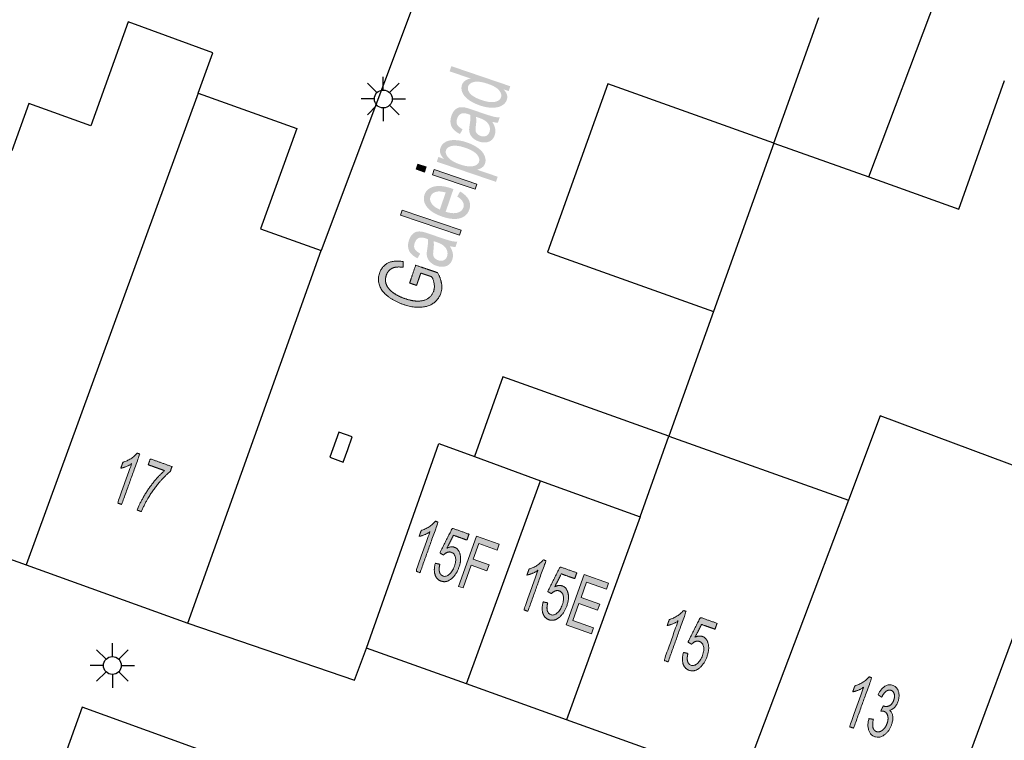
# Model space of a CAD drawing. Header units: metres. Extents: x 134521 to 134907, y 396000 to 396359.
# Tile 22 of 135: x 134542 to 134570, y 396123 to 396143. Entities that reach past the tile are written whole.
import ezdxf

# ---------------------------------------------------------------- set-up
doc = ezdxf.new("R2010")
doc.units = ezdxf.units.M
doc.header["$MEASUREMENT"] = 0

msp = doc.modelspace()

# ---------------------------------------------------------------- hatches: boundary and pattern name
at = {"linetype": 'Continuous', "lineweight": 0}
h = msp.add_hatch(color=251, dxfattribs=at)
edge = h.paths.add_edge_path()
edge.add_line((134555.891, 396141.281), (134555.74, 396141.332))
edge.add_spline(control_points=[(134555.74, 396141.332), (134555.89, 396141.19), (134555.836, 396141.032), (134555.801, 396140.929), (134555.692, 396140.87), (134555.584, 396140.811), (134555.426, 396140.813), (134555.268, 396140.814), (134555.084, 396140.876), (134554.905, 396140.938), (134554.773, 396141.03), (134554.641, 396141.123), (134554.593, 396141.235), (134554.544, 396141.347), (134554.58, 396141.452), (134554.606, 396141.53), (134554.672, 396141.575), (134554.739, 396141.619), (134554.825, 396141.632)], knot_values=[0, 0, 0, 0.111111, 0.111111, 0.222222, 0.222222, 0.333333, 0.333333, 0.444444, 0.444444, 0.555556, 0.555556, 0.666667, 0.666667, 0.777778, 0.777778, 0.888889, 0.888889, 1, 1, 1], degree=2, periodic=0)
edge.add_line((134554.825, 396141.632), (134554.231, 396141.835))
edge.add_line((134554.231, 396141.835), (134554.281, 396141.98))
edge.add_line((134554.281, 396141.98), (134555.937, 396141.415))
edge.add_line((134555.937, 396141.415), (134555.891, 396141.281))
edge = h.paths.add_edge_path(flags=16)
edge.add_spline(control_points=[(134555.135, 396141.026), (134555.366, 396140.947), (134555.504, 396140.978), (134555.642, 396141.008), (134555.674, 396141.103), (134555.706, 396141.198), (134555.62, 396141.302), (134555.534, 396141.406), (134555.31, 396141.482), (134555.063, 396141.566), (134554.925, 396141.538), (134554.787, 396141.509), (134554.753, 396141.41), (134554.72, 396141.313), (134554.808, 396141.21), (134554.897, 396141.107), (134555.135, 396141.026)], knot_values=[0, 0, 0, 0.125, 0.125, 0.25, 0.25, 0.375, 0.375, 0.5, 0.5, 0.625, 0.625, 0.75, 0.75, 0.875, 0.875, 1, 1, 1], degree=2, periodic=0)
at = {"linetype": 'Continuous', "lineweight": 0, "extrusion": (0, 0, -1)}
h = msp.add_hatch(color=251, dxfattribs=at)
edge = h.paths.add_edge_path()
edge.add_spline(control_points=[(-134555.431, 396140.415), (-134555.499, 396140.301), (-134555.513, 396140.213), (-134555.526, 396140.125), (-134555.497, 396140.04), (-134555.449, 396139.899), (-134555.327, 396139.856), (-134555.204, 396139.813), (-134555.054, 396139.864), (-134554.966, 396139.894), (-134554.903, 396139.947), (-134554.84, 396140.001), (-134554.812, 396140.062), (-134554.784, 396140.124), (-134554.781, 396140.189), (-134554.78, 396140.238), (-134554.795, 396140.329), (-134554.825, 396140.515), (-134554.813, 396140.612), (-134554.771, 396140.627), (-134554.76, 396140.631), (-134554.635, 396140.673), (-134554.57, 396140.65), (-134554.482, 396140.618), (-134554.445, 396140.508), (-134554.41, 396140.406), (-134554.444, 396140.34), (-134554.478, 396140.274), (-134554.597, 396140.207)], knot_values=[0, 0, 0, 0.071429, 0.071429, 0.142857, 0.142857, 0.214286, 0.214286, 0.285714, 0.285714, 0.357143, 0.357143, 0.428571, 0.428571, 0.5, 0.5, 0.571429, 0.571429, 0.642857, 0.642857, 0.714286, 0.714286, 0.785714, 0.785714, 0.857143, 0.857143, 0.928571, 0.928571, 1, 1, 1], degree=2, periodic=0)
edge.add_line((-134554.597, 396140.207), (-134554.522, 396140.074))
edge.add_spline(control_points=[(-134554.522, 396140.074), (-134554.401, 396140.137), (-134554.338, 396140.208), (-134554.274, 396140.279), (-134554.26, 396140.377), (-134554.247, 396140.476), (-134554.284, 396140.586), (-134554.322, 396140.696), (-134554.381, 396140.752), (-134554.441, 396140.808), (-134554.507, 396140.822), (-134554.572, 396140.835), (-134554.66, 396140.82), (-134554.715, 396140.809), (-134554.85, 396140.763)], knot_values=[0, 0, 0, 0.142857, 0.142857, 0.285714, 0.285714, 0.428571, 0.428571, 0.571429, 0.571429, 0.714286, 0.714286, 0.857143, 0.857143, 1, 1, 1], degree=2, periodic=0)
edge.add_line((-134554.85, 396140.763), (-134555.121, 396140.671))
edge.add_spline(control_points=[(-134555.121, 396140.671), (-134555.405, 396140.574), (-134555.483, 396140.557), (-134555.562, 396140.541), (-134555.64, 396140.545)], knot_values=[0, 0, 0, 0.5, 0.5, 1, 1, 1], degree=2, periodic=0)
edge.add_line((-134555.64, 396140.545), (-134555.588, 396140.393))
edge.add_spline(control_points=[(-134555.588, 396140.393), (-134555.518, 396140.393), (-134555.431, 396140.415)], knot_values=[0, 0, 0, 1, 1, 1], degree=2, periodic=0)
edge = h.paths.add_edge_path(flags=16)
edge.add_spline(control_points=[(-134554.972, 396140.558), (-134554.991, 396140.464), (-134554.968, 396140.295), (-134554.956, 396140.199), (-134554.966, 396140.154), (-134554.975, 396140.109), (-134555.012, 396140.074), (-134555.049, 396140.039), (-134555.102, 396140.021), (-134555.183, 396139.993), (-134555.252, 396140.019), (-134555.321, 396140.044), (-134555.35, 396140.129), (-134555.379, 396140.213), (-134555.35, 396140.295), (-134555.32, 396140.378), (-134555.242, 396140.439), (-134555.181, 396140.486), (-134555.047, 396140.532)], knot_values=[0, 0, 0, 0.111111, 0.111111, 0.222222, 0.222222, 0.333333, 0.333333, 0.444444, 0.444444, 0.555556, 0.555556, 0.666667, 0.666667, 0.777778, 0.777778, 0.888889, 0.888889, 1, 1, 1], degree=2, periodic=0)
edge.add_line((-134555.047, 396140.532), (-134554.972, 396140.558))
h = msp.add_hatch(color=251, dxfattribs=at)
edge = h.paths.add_edge_path()
edge.add_line((-134555.534, 396138.73), (-134553.874, 396139.296))
edge.add_line((-134553.874, 396139.296), (-134553.919, 396139.429))
edge.add_line((-134553.919, 396139.429), (-134554.075, 396139.375))
edge.add_spline(control_points=[(-134554.075, 396139.375), (-134554, 396139.453), (-134553.974, 396139.528), (-134553.949, 396139.602), (-134553.977, 396139.686), (-134554.015, 396139.796), (-134554.122, 396139.853), (-134554.23, 396139.91), (-134554.389, 396139.903), (-134554.547, 396139.897), (-134554.719, 396139.838), (-134554.903, 396139.776), (-134555.034, 396139.678), (-134555.166, 396139.581), (-134555.213, 396139.464), (-134555.261, 396139.347), (-134555.227, 396139.248), (-134555.202, 396139.175), (-134555.14, 396139.132), (-134555.078, 396139.089), (-134555, 396139.074)], knot_values=[0, 0, 0, 0.1, 0.1, 0.2, 0.2, 0.3, 0.3, 0.4, 0.4, 0.5, 0.5, 0.6, 0.6, 0.7, 0.7, 0.8, 0.8, 0.9, 0.9, 1, 1, 1], degree=2, periodic=0)
edge.add_line((-134555, 396139.074), (-134555.583, 396138.875))
edge.add_line((-134555.583, 396138.875), (-134555.534, 396138.73))
edge = h.paths.add_edge_path(flags=16)
edge.add_spline(control_points=[(-134554.526, 396139.221), (-134554.758, 396139.142), (-134554.891, 396139.171), (-134555.025, 396139.2), (-134555.057, 396139.295), (-134555.09, 396139.391), (-134554.999, 396139.499), (-134554.908, 396139.607), (-134554.667, 396139.689), (-134554.437, 396139.767), (-134554.3, 396139.739), (-134554.163, 396139.711), (-134554.131, 396139.618), (-134554.1, 396139.525), (-134554.197, 396139.412), (-134554.294, 396139.3), (-134554.526, 396139.221)], knot_values=[0, 0, 0, 0.125, 0.125, 0.25, 0.25, 0.375, 0.375, 0.5, 0.5, 0.625, 0.625, 0.75, 0.75, 0.875, 0.875, 1, 1, 1], degree=2, periodic=0)
for points in [[(-134553.527, 396139.006), (-134553.576, 396139.151), (-134553.343, 396139.231), (-134553.293, 396139.085)], [(-134554.95, 396138.521), (-134554.999, 396138.666), (-134553.799, 396139.075), (-134553.749, 396138.93)], [(-134554.509, 396137.23), (-134554.559, 396137.375), (-134552.903, 396137.94), (-134552.853, 396137.795)], [(-134554.609, 396127.326), (-134554.838, 396127.968), (-134555.28, 396127.81), (-134555.34, 396127.977), (-134554.898, 396128.134), (-134555.054, 396128.572), (-134555.565, 396128.389), (-134555.624, 396128.556), (-134554.988, 396128.783), (-134554.484, 396127.37)], [(-134558.212, 396126.037), (-134558.271, 396126.204), (-134557.692, 396126.41), (-134557.863, 396126.89), (-134558.385, 396126.705), (-134558.445, 396126.872), (-134557.923, 396127.057), (-134558.076, 396127.489), (-134558.633, 396127.291), (-134558.693, 396127.458), (-134558.011, 396127.701), (-134557.508, 396126.287)]]:
    msp.add_hatch(color=251, dxfattribs=at).paths.add_polyline_path(points)
h = msp.add_hatch(color=251, dxfattribs=at)
edge = h.paths.add_edge_path()
edge.add_line((-134554.448, 396138.319), (-134554.526, 396138.46))
edge.add_spline(control_points=[(-134554.526, 396138.46), (-134554.698, 396138.362), (-134554.767, 396138.231), (-134554.836, 396138.101), (-134554.785, 396137.951), (-134554.721, 396137.763), (-134554.521, 396137.708), (-134554.322, 396137.654), (-134554.029, 396137.753), (-134553.726, 396137.857), (-134553.597, 396138.025), (-134553.468, 396138.193), (-134553.529, 396138.371), (-134553.587, 396138.543), (-134553.788, 396138.596), (-134553.989, 396138.649), (-134554.287, 396138.547), (-134554.305, 396138.541), (-134554.34, 396138.528)], knot_values=[0, 0, 0, 0.111111, 0.111111, 0.222222, 0.222222, 0.333333, 0.333333, 0.444444, 0.444444, 0.555556, 0.555556, 0.666667, 0.666667, 0.777778, 0.777778, 0.888889, 0.888889, 1, 1, 1], degree=2, periodic=0)
edge.add_line((-134554.34, 396138.528), (-134554.122, 396137.889))
edge.add_spline(control_points=[(-134554.122, 396137.889), (-134554.323, 396137.829), (-134554.452, 396137.865), (-134554.582, 396137.901), (-134554.619, 396138.009), (-134554.646, 396138.089), (-134554.606, 396138.165), (-134554.566, 396138.242), (-134554.448, 396138.319)], knot_values=[0, 0, 0, 0.25, 0.25, 0.5, 0.5, 0.75, 0.75, 1, 1, 1], degree=2, periodic=0)
edge = h.paths.add_edge_path(flags=16)
edge.add_line((-134553.959, 396137.954), (-134554.122, 396138.432))
edge.add_spline(control_points=[(-134554.122, 396138.432), (-134553.967, 396138.475), (-134553.875, 396138.455), (-134553.734, 396138.426), (-134553.696, 396138.315), (-134553.662, 396138.215), (-134553.733, 396138.115), (-134553.803, 396138.015), (-134553.959, 396137.954)], knot_values=[0, 0, 0, 0.25, 0.25, 0.5, 0.5, 0.75, 0.75, 1, 1, 1], degree=2, periodic=0)
h = msp.add_hatch(color=251, dxfattribs=at)
edge = h.paths.add_edge_path()
edge.add_spline(control_points=[(-134554.24, 396136.924), (-134554.308, 396136.811), (-134554.322, 396136.723), (-134554.336, 396136.635), (-134554.307, 396136.549), (-134554.259, 396136.408), (-134554.136, 396136.365), (-134554.014, 396136.322), (-134553.864, 396136.373), (-134553.776, 396136.403), (-134553.713, 396136.457), (-134553.65, 396136.51), (-134553.621, 396136.572), (-134553.593, 396136.633), (-134553.591, 396136.699), (-134553.589, 396136.747), (-134553.604, 396136.838), (-134553.635, 396137.024), (-134553.622, 396137.121), (-134553.581, 396137.136), (-134553.569, 396137.14), (-134553.445, 396137.183), (-134553.38, 396137.159), (-134553.292, 396137.127), (-134553.254, 396137.017), (-134553.22, 396136.915), (-134553.253, 396136.849), (-134553.287, 396136.783), (-134553.407, 396136.716)], knot_values=[0, 0, 0, 0.071429, 0.071429, 0.142857, 0.142857, 0.214286, 0.214286, 0.285714, 0.285714, 0.357143, 0.357143, 0.428571, 0.428571, 0.5, 0.5, 0.571429, 0.571429, 0.642857, 0.642857, 0.714286, 0.714286, 0.785714, 0.785714, 0.857143, 0.857143, 0.928571, 0.928571, 1, 1, 1], degree=2, periodic=0)
edge.add_line((-134553.407, 396136.716), (-134553.332, 396136.583))
edge.add_spline(control_points=[(-134553.332, 396136.583), (-134553.211, 396136.646), (-134553.147, 396136.717), (-134553.084, 396136.788), (-134553.07, 396136.887), (-134553.056, 396136.985), (-134553.094, 396137.095), (-134553.131, 396137.205), (-134553.191, 396137.261), (-134553.25, 396137.318), (-134553.316, 396137.331), (-134553.382, 396137.345), (-134553.47, 396137.329), (-134553.524, 396137.319), (-134553.66, 396137.272)], knot_values=[0, 0, 0, 0.142857, 0.142857, 0.285714, 0.285714, 0.428571, 0.428571, 0.571429, 0.571429, 0.714286, 0.714286, 0.857143, 0.857143, 1, 1, 1], degree=2, periodic=0)
edge.add_line((-134553.66, 396137.272), (-134553.931, 396137.18))
edge.add_spline(control_points=[(-134553.931, 396137.18), (-134554.214, 396137.083), (-134554.293, 396137.067), (-134554.371, 396137.05), (-134554.449, 396137.054)], knot_values=[0, 0, 0, 0.5, 0.5, 1, 1, 1], degree=2, periodic=0)
edge.add_line((-134554.449, 396137.054), (-134554.398, 396136.903))
edge.add_spline(control_points=[(-134554.398, 396136.903), (-134554.327, 396136.902), (-134554.24, 396136.924)], knot_values=[0, 0, 0, 1, 1, 1], degree=2, periodic=0)
edge = h.paths.add_edge_path(flags=16)
edge.add_spline(control_points=[(-134553.782, 396137.068), (-134553.8, 396136.973), (-134553.778, 396136.804), (-134553.765, 396136.708), (-134553.775, 396136.663), (-134553.785, 396136.618), (-134553.821, 396136.583), (-134553.858, 396136.548), (-134553.911, 396136.53), (-134553.992, 396136.503), (-134554.062, 396136.528), (-134554.131, 396136.554), (-134554.16, 396136.638), (-134554.188, 396136.722), (-134554.159, 396136.805), (-134554.13, 396136.888), (-134554.051, 396136.949), (-134553.99, 396136.996), (-134553.856, 396137.041)], knot_values=[0, 0, 0, 0.111111, 0.111111, 0.222222, 0.222222, 0.333333, 0.333333, 0.444444, 0.444444, 0.555556, 0.555556, 0.666667, 0.666667, 0.777778, 0.777778, 0.888889, 0.888889, 1, 1, 1], degree=2, periodic=0)
edge.add_line((-134553.856, 396137.041), (-134553.782, 396137.068))
h = msp.add_hatch(color=251, dxfattribs=at)
edge = h.paths.add_edge_path()
edge.add_line((-134553.305, 396135.823), (-134553.109, 396135.89))
edge.add_line((-134553.109, 396135.89), (-134553.28, 396136.39))
edge.add_line((-134553.28, 396136.39), (-134553.894, 396136.181))
edge.add_spline(control_points=[(-134553.894, 396136.181), (-134553.983, 396136.022), (-134554.006, 396135.877), (-134554.029, 396135.732), (-134553.985, 396135.603), (-134553.926, 396135.429), (-134553.773, 396135.322), (-134553.62, 396135.215), (-134553.397, 396135.21), (-134553.175, 396135.205), (-134552.931, 396135.288), (-134552.689, 396135.371), (-134552.504, 396135.514), (-134552.319, 396135.658), (-134552.263, 396135.828), (-134552.208, 396135.999), (-134552.268, 396136.175), (-134552.312, 396136.303), (-134552.406, 396136.387), (-134552.499, 396136.471), (-134552.623, 396136.494), (-134552.748, 396136.518), (-134552.926, 396136.491)], knot_values=[0, 0, 0, 0.090909, 0.090909, 0.181818, 0.181818, 0.272727, 0.272727, 0.363636, 0.363636, 0.454545, 0.454545, 0.545455, 0.545455, 0.636364, 0.636364, 0.727273, 0.727273, 0.818182, 0.818182, 0.909091, 0.909091, 1, 1, 1], degree=2, periodic=0)
edge.add_line((-134552.926, 396136.491), (-134552.932, 396136.332))
edge.add_spline(control_points=[(-134552.932, 396136.332), (-134552.796, 396136.348), (-134552.71, 396136.333), (-134552.624, 396136.318), (-134552.556, 396136.26), (-134552.487, 396136.201), (-134552.457, 396136.112), (-134552.42, 396136.005), (-134552.439, 396135.911), (-134552.458, 396135.817), (-134552.516, 396135.744), (-134552.574, 396135.67), (-134552.655, 396135.613), (-134552.793, 396135.516), (-134552.972, 396135.454), (-134553.194, 396135.379), (-134553.361, 396135.382), (-134553.529, 396135.386), (-134553.637, 396135.465), (-134553.744, 396135.545), (-134553.784, 396135.662), (-134553.819, 396135.763), (-134553.797, 396135.879), (-134553.776, 396135.994), (-134553.731, 396136.065)], knot_values=[0, 0, 0, 0.083333, 0.083333, 0.166667, 0.166667, 0.25, 0.25, 0.333333, 0.333333, 0.416667, 0.416667, 0.5, 0.5, 0.583333, 0.583333, 0.666667, 0.666667, 0.75, 0.75, 0.833333, 0.833333, 0.916667, 0.916667, 1, 1, 1], degree=2, periodic=0)
edge.add_line((-134553.731, 396136.065), (-134553.424, 396136.17))
edge.add_line((-134553.424, 396136.17), (-134553.305, 396135.823))
h = msp.add_hatch(color=251, dxfattribs=at)
edge = h.paths.add_edge_path()
edge.add_line((-134545.028, 396129.67), (-134544.913, 396129.712))
edge.add_line((-134544.913, 396129.712), (-134545.31, 396130.816))
edge.add_spline(control_points=[(-134545.31, 396130.816), (-134545.247, 396130.771), (-134545.158, 396130.736), (-134545.069, 396130.701), (-134545.004, 396130.69)], knot_values=[0, 0, 0, 0.5, 0.5, 1, 1, 1], degree=2, periodic=0)
edge.add_line((-134545.004, 396130.69), (-134545.065, 396130.858))
edge.add_spline(control_points=[(-134545.065, 396130.858), (-134545.186, 396130.891), (-134545.293, 396130.962), (-134545.401, 396131.033), (-134545.464, 396131.114)], knot_values=[0, 0, 0, 0.5, 0.5, 1, 1, 1], degree=2, periodic=0)
edge.add_line((-134545.464, 396131.114), (-134545.538, 396131.087))
edge.add_line((-134545.538, 396131.087), (-134545.028, 396129.67))
h = msp.add_hatch(color=251, dxfattribs=at)
edge = h.paths.add_edge_path()
edge.add_line((-134545.774, 396130.787), (-134545.834, 396130.954))
edge.add_line((-134545.834, 396130.954), (-134546.443, 396130.734))
edge.add_line((-134546.443, 396130.734), (-134546.394, 396130.599))
edge.add_spline(control_points=[(-134546.394, 396130.599), (-134546.253, 396130.488), (-134546.079, 396130.282), (-134545.905, 396130.076), (-134545.766, 396129.843), (-134545.668, 396129.678), (-134545.582, 396129.471)], knot_values=[0, 0, 0, 0.333333, 0.333333, 0.666667, 0.666667, 1, 1, 1], degree=2, periodic=0)
edge.add_line((-134545.582, 396129.471), (-134545.463, 396129.514))
edge.add_spline(control_points=[(-134545.463, 396129.514), (-134545.525, 396129.679), (-134545.652, 396129.9), (-134545.779, 396130.121), (-134545.935, 396130.312), (-134546.092, 396130.503), (-134546.234, 396130.621)], knot_values=[0, 0, 0, 0.333333, 0.333333, 0.666667, 0.666667, 1, 1, 1], degree=2, periodic=0)
edge.add_line((-134546.234, 396130.621), (-134545.774, 396130.787))
h = msp.add_hatch(color=251, dxfattribs=at)
edge = h.paths.add_edge_path()
edge.add_line((-134553.403, 396127.756), (-134553.288, 396127.797))
edge.add_line((-134553.288, 396127.797), (-134553.682, 396128.902))
edge.add_spline(control_points=[(-134553.682, 396128.902), (-134553.619, 396128.857), (-134553.53, 396128.822), (-134553.441, 396128.786), (-134553.376, 396128.776)], knot_values=[0, 0, 0, 0.5, 0.5, 1, 1, 1], degree=2, periodic=0)
edge.add_line((-134553.376, 396128.776), (-134553.436, 396128.943))
edge.add_spline(control_points=[(-134553.436, 396128.943), (-134553.557, 396128.977), (-134553.664, 396129.049), (-134553.772, 396129.12), (-134553.835, 396129.201)], knot_values=[0, 0, 0, 0.5, 0.5, 1, 1, 1], degree=2, periodic=0)
edge.add_line((-134553.835, 396129.201), (-134553.909, 396129.174))
edge.add_line((-134553.909, 396129.174), (-134553.403, 396127.756))
h = msp.add_hatch(color=251, dxfattribs=at)
edge = h.paths.add_edge_path()
edge.add_line((-134553.832, 396128.021), (-134553.959, 396127.992))
edge.add_spline(control_points=[(-134553.959, 396127.992), (-134553.925, 396127.855), (-134553.95, 396127.77), (-134553.975, 396127.686), (-134554.045, 396127.661), (-134554.129, 396127.631), (-134554.22, 396127.705), (-134554.311, 396127.779), (-134554.367, 396127.935), (-134554.42, 396128.084), (-134554.396, 396128.19), (-134554.371, 396128.296), (-134554.28, 396128.328), (-134554.224, 396128.348), (-134554.166, 396128.326), (-134554.107, 396128.303), (-134554.06, 396128.251)], knot_values=[0, 0, 0, 0.125, 0.125, 0.25, 0.25, 0.375, 0.375, 0.5, 0.5, 0.625, 0.625, 0.75, 0.75, 0.875, 0.875, 1, 1, 1], degree=2, periodic=0)
edge.add_line((-134554.06, 396128.251), (-134553.959, 396128.311))
edge.add_line((-134553.959, 396128.311), (-134554.309, 396129.005))
edge.add_line((-134554.309, 396129.005), (-134554.777, 396128.838))
edge.add_line((-134554.777, 396128.838), (-134554.718, 396128.672))
edge.add_line((-134554.718, 396128.672), (-134554.342, 396128.806))
edge.add_line((-134554.342, 396128.806), (-134554.156, 396128.445))
edge.add_spline(control_points=[(-134554.156, 396128.445), (-134554.273, 396128.503), (-134554.366, 396128.47), (-134554.489, 396128.426), (-134554.528, 396128.267), (-134554.567, 396128.109), (-134554.495, 396127.907), (-134554.427, 396127.715), (-134554.303, 396127.602), (-134554.151, 396127.463), (-134553.994, 396127.519), (-134553.865, 396127.564), (-134553.823, 396127.701), (-134553.78, 396127.838), (-134553.832, 396128.021)], knot_values=[0, 0, 0, 0.142857, 0.142857, 0.285714, 0.285714, 0.428571, 0.428571, 0.571429, 0.571429, 0.714286, 0.714286, 0.857143, 0.857143, 1, 1, 1], degree=2, periodic=0)
h = msp.add_hatch(color=251, dxfattribs=at)
edge = h.paths.add_edge_path()
edge.add_line((-134556.43, 396126.671), (-134556.314, 396126.712))
edge.add_line((-134556.314, 396126.712), (-134556.708, 396127.817))
edge.add_spline(control_points=[(-134556.708, 396127.817), (-134556.645, 396127.772), (-134556.556, 396127.737), (-134556.467, 396127.701), (-134556.402, 396127.69)], knot_values=[0, 0, 0, 0.5, 0.5, 1, 1, 1], degree=2, periodic=0)
edge.add_line((-134556.402, 396127.69), (-134556.462, 396127.858))
edge.add_spline(control_points=[(-134556.462, 396127.858), (-134556.583, 396127.892), (-134556.69, 396127.964), (-134556.797, 396128.035), (-134556.86, 396128.116)], knot_values=[0, 0, 0, 0.5, 0.5, 1, 1, 1], degree=2, periodic=0)
edge.add_line((-134556.86, 396128.116), (-134556.935, 396128.089))
edge.add_line((-134556.935, 396128.089), (-134556.43, 396126.671))
h = msp.add_hatch(color=251, dxfattribs=at)
edge = h.paths.add_edge_path()
edge.add_line((-134556.858, 396126.936), (-134556.985, 396126.908))
edge.add_spline(control_points=[(-134556.985, 396126.908), (-134556.951, 396126.77), (-134556.976, 396126.685), (-134557.002, 396126.601), (-134557.071, 396126.576), (-134557.156, 396126.546), (-134557.247, 396126.62), (-134557.338, 396126.695), (-134557.394, 396126.851), (-134557.447, 396127), (-134557.422, 396127.106), (-134557.397, 396127.211), (-134557.307, 396127.244), (-134557.25, 396127.264), (-134557.192, 396127.241), (-134557.134, 396127.219), (-134557.086, 396127.167)], knot_values=[0, 0, 0, 0.125, 0.125, 0.25, 0.25, 0.375, 0.375, 0.5, 0.5, 0.625, 0.625, 0.75, 0.75, 0.875, 0.875, 1, 1, 1], degree=2, periodic=0)
edge.add_line((-134557.086, 396127.167), (-134556.985, 396127.227))
edge.add_line((-134556.985, 396127.227), (-134557.335, 396127.92))
edge.add_line((-134557.335, 396127.92), (-134557.803, 396127.754))
edge.add_line((-134557.803, 396127.754), (-134557.744, 396127.588))
edge.add_line((-134557.744, 396127.588), (-134557.368, 396127.722))
edge.add_line((-134557.368, 396127.722), (-134557.183, 396127.36))
edge.add_spline(control_points=[(-134557.183, 396127.36), (-134557.299, 396127.419), (-134557.392, 396127.386), (-134557.515, 396127.342), (-134557.555, 396127.183), (-134557.594, 396127.025), (-134557.522, 396126.823), (-134557.454, 396126.631), (-134557.329, 396126.518), (-134557.178, 396126.378), (-134557.021, 396126.434), (-134556.892, 396126.48), (-134556.849, 396126.616), (-134556.807, 396126.753), (-134556.858, 396126.936)], knot_values=[0, 0, 0, 0.142857, 0.142857, 0.285714, 0.285714, 0.428571, 0.428571, 0.571429, 0.571429, 0.714286, 0.714286, 0.857143, 0.857143, 1, 1, 1], degree=2, periodic=0)
h = msp.add_hatch(color=251, dxfattribs=at)
edge = h.paths.add_edge_path()
edge.add_line((-134560.365, 396125.252), (-134560.25, 396125.293))
edge.add_line((-134560.25, 396125.293), (-134560.644, 396126.398))
edge.add_spline(control_points=[(-134560.644, 396126.398), (-134560.581, 396126.353), (-134560.492, 396126.318), (-134560.403, 396126.282), (-134560.338, 396126.272)], knot_values=[0, 0, 0, 0.5, 0.5, 1, 1, 1], degree=2, periodic=0)
edge.add_line((-134560.338, 396126.272), (-134560.398, 396126.439))
edge.add_spline(control_points=[(-134560.398, 396126.439), (-134560.519, 396126.473), (-134560.627, 396126.545), (-134560.734, 396126.616), (-134560.797, 396126.697)], knot_values=[0, 0, 0, 0.5, 0.5, 1, 1, 1], degree=2, periodic=0)
edge.add_line((-134560.797, 396126.697), (-134560.871, 396126.67))
edge.add_line((-134560.871, 396126.67), (-134560.365, 396125.252))
h = msp.add_hatch(color=251, dxfattribs=at)
edge = h.paths.add_edge_path()
edge.add_line((-134560.794, 396125.517), (-134560.921, 396125.488))
edge.add_spline(control_points=[(-134560.921, 396125.488), (-134560.887, 396125.351), (-134560.912, 396125.266), (-134560.937, 396125.182), (-134561.007, 396125.157), (-134561.091, 396125.127), (-134561.182, 396125.201), (-134561.273, 396125.275), (-134561.329, 396125.431), (-134561.382, 396125.58), (-134561.358, 396125.686), (-134561.333, 396125.792), (-134561.243, 396125.824), (-134561.186, 396125.844), (-134561.128, 396125.822), (-134561.069, 396125.799), (-134561.022, 396125.747)], knot_values=[0, 0, 0, 0.125, 0.125, 0.25, 0.25, 0.375, 0.375, 0.5, 0.5, 0.625, 0.625, 0.75, 0.75, 0.875, 0.875, 1, 1, 1], degree=2, periodic=0)
edge.add_line((-134561.022, 396125.747), (-134560.921, 396125.807))
edge.add_line((-134560.921, 396125.807), (-134561.271, 396126.501))
edge.add_line((-134561.271, 396126.501), (-134561.739, 396126.334))
edge.add_line((-134561.739, 396126.334), (-134561.68, 396126.168))
edge.add_line((-134561.68, 396126.168), (-134561.304, 396126.302))
edge.add_line((-134561.304, 396126.302), (-134561.118, 396125.941))
edge.add_spline(control_points=[(-134561.118, 396125.941), (-134561.235, 396125.999), (-134561.328, 396125.966), (-134561.451, 396125.922), (-134561.49, 396125.763), (-134561.529, 396125.605), (-134561.457, 396125.403), (-134561.389, 396125.211), (-134561.265, 396125.098), (-134561.113, 396124.959), (-134560.956, 396125.015), (-134560.827, 396125.06), (-134560.785, 396125.197), (-134560.742, 396125.334), (-134560.794, 396125.517)], knot_values=[0, 0, 0, 0.142857, 0.142857, 0.285714, 0.285714, 0.428571, 0.428571, 0.571429, 0.571429, 0.714286, 0.714286, 0.857143, 0.857143, 1, 1, 1], degree=2, periodic=0)
h = msp.add_hatch(color=251, dxfattribs=at)
edge = h.paths.add_edge_path()
edge.add_line((-134565.57, 396123.39), (-134565.455, 396123.432))
edge.add_line((-134565.455, 396123.432), (-134565.851, 396124.536))
edge.add_spline(control_points=[(-134565.851, 396124.536), (-134565.788, 396124.491), (-134565.699, 396124.456), (-134565.61, 396124.42), (-134565.545, 396124.41)], knot_values=[0, 0, 0, 0.5, 0.5, 1, 1, 1], degree=2, periodic=0)
edge.add_line((-134565.545, 396124.41), (-134565.605, 396124.577))
edge.add_spline(control_points=[(-134565.605, 396124.577), (-134565.727, 396124.611), (-134565.834, 396124.682), (-134565.942, 396124.753), (-134566.005, 396124.834)], knot_values=[0, 0, 0, 0.5, 0.5, 1, 1, 1], degree=2, periodic=0)
edge.add_line((-134566.005, 396124.834), (-134566.079, 396124.807))
edge.add_line((-134566.079, 396124.807), (-134565.57, 396123.39))
h = msp.add_hatch(color=251, dxfattribs=at)
edge = h.paths.add_edge_path()
edge.add_line((-134566.002, 396123.658), (-134566.125, 396123.639))
edge.add_spline(control_points=[(-134566.125, 396123.639), (-134566.092, 396123.484), (-134566.116, 396123.402), (-134566.141, 396123.32), (-134566.21, 396123.295), (-134566.291, 396123.266), (-134566.378, 396123.33), (-134566.464, 396123.395), (-134566.509, 396123.52), (-134566.552, 396123.64), (-134566.528, 396123.736), (-134566.504, 396123.832), (-134566.424, 396123.861), (-134566.391, 396123.873), (-134566.335, 396123.871)], knot_values=[0, 0, 0, 0.142857, 0.142857, 0.285714, 0.285714, 0.428571, 0.428571, 0.571429, 0.571429, 0.714286, 0.714286, 0.857143, 0.857143, 1, 1, 1], degree=2, periodic=0)
edge.add_line((-134566.335, 396123.871), (-134566.403, 396124.018))
edge.add_spline(control_points=[(-134566.403, 396124.018), (-134566.413, 396124.012), (-134566.42, 396124.009), (-134566.494, 396123.983), (-134566.574, 396124.019), (-134566.654, 396124.056), (-134566.697, 396124.176), (-134566.731, 396124.271), (-134566.711, 396124.349), (-134566.69, 396124.427), (-134566.622, 396124.452), (-134566.555, 396124.476), (-134566.487, 396124.428), (-134566.419, 396124.381), (-134566.36, 396124.258)], knot_values=[0, 0, 0, 0.142857, 0.142857, 0.285714, 0.285714, 0.428571, 0.428571, 0.571429, 0.571429, 0.714286, 0.714286, 0.857143, 0.857143, 1, 1, 1], degree=2, periodic=0)
edge.add_line((-134566.36, 396124.258), (-134566.256, 396124.331))
edge.add_spline(control_points=[(-134566.256, 396124.331), (-134566.34, 396124.497), (-134566.449, 396124.566), (-134566.559, 396124.635), (-134566.671, 396124.595), (-134566.748, 396124.567), (-134566.795, 396124.494), (-134566.842, 396124.421), (-134566.846, 396124.323), (-134566.849, 396124.226), (-134566.815, 396124.129), (-134566.782, 396124.038), (-134566.722, 396123.975), (-134566.663, 396123.912), (-134566.582, 396123.89), (-134566.656, 396123.832), (-134566.669, 396123.724), (-134566.682, 396123.617), (-134566.633, 396123.48), (-134566.567, 396123.295), (-134566.431, 396123.199), (-134566.295, 396123.103), (-134566.158, 396123.152), (-134566.034, 396123.197), (-134565.992, 396123.337), (-134565.95, 396123.477), (-134566.002, 396123.658)], knot_values=[0, 0, 0, 0.076923, 0.076923, 0.153846, 0.153846, 0.230769, 0.230769, 0.307692, 0.307692, 0.384615, 0.384615, 0.461538, 0.461538, 0.538462, 0.538462, 0.615385, 0.615385, 0.692308, 0.692308, 0.769231, 0.769231, 0.846154, 0.846154, 0.923077, 0.923077, 1, 1, 1], degree=2, periodic=0)

# ---------------------------------------------------------------- linework, layer by layer
at = {"color": 251}
for p, q in [((134565.995, 396138.87), (134569.462, 396148.084)), ((134553.803, 396145.281), (134550.63, 396136.8)), ((134563.33, 396139.82), (134564.59, 396143.35)), ((134545.215, 396143.22), (134544.16, 396140.303)), ((134547.587, 396142.358), (134545.215, 396143.22)), ((134547.175, 396141.223), (134547.587, 396142.358)), ((134552.371, 396141.309), (134552.371, 396141.684)), ((134552.194, 396141.236), (134551.929, 396141.501)), ((134552.813, 396141.501), (134552.548, 396141.236)), ((134558.672, 396141.484), (134556.982, 396136.758)), ((134563.33, 396139.82), (134558.672, 396141.484)), ((134568.523, 396137.968), (134569.81, 396141.575)), ((134547.175, 396141.223), (134542.345, 396127.98)), ((134547.175, 396141.223), (134549.942, 396140.225)), ((134552.121, 396141.059), (134551.746, 396141.059)), ((134552.621, 396141.059), (134552.996, 396141.059)), ((134542.425, 396140.932), (134541.943, 396139.605)), ((134544.16, 396140.303), (134542.425, 396140.932)), ((134552.194, 396140.882), (134551.929, 396140.617)), ((134552.371, 396140.809), (134552.371, 396140.434)), ((134552.548, 396140.882), (134552.813, 396140.617)), ((134549.942, 396140.225), (134548.927, 396137.412)), ((134563.33, 396139.82), (134561.641, 396135.092)), ((134563.33, 396139.82), (134565.995, 396138.87)), ((134565.995, 396138.87), (134568.523, 396137.968)), ((134548.927, 396137.412), (134550.63, 396136.8)), ((134546.89, 396126.34), (134550.63, 396136.8)), ((134556.982, 396136.758), (134561.641, 396135.092)), ((134561.641, 396135.092), (134560.389, 396131.589)), ((134555.73, 396133.255), (134554.929, 396131.016)), ((134560.389, 396131.589), (134555.73, 396133.255)), ((134566.313, 396132.161), (134565.429, 396129.791)), ((134571.608, 396130.186), (134566.313, 396132.161)), ((134551.899, 396125.641), (134553.93, 396131.38)), ((134553.93, 396131.38), (134554.929, 396131.016)), ((134559.58, 396129.32), (134560.389, 396131.589)), ((134560.389, 396131.589), (134565.429, 396129.791)), ((134554.929, 396131.016), (134556.786, 396130.339)), ((134554.705, 396124.634), (134556.786, 396130.339)), ((134556.786, 396130.339), (134559.58, 396129.32)), ((134565.429, 396129.791), (134562.429, 396121.862)), ((134538.237, 396129.462), (134542.345, 396127.98)), ((134559.58, 396129.32), (134557.51, 396123.627)), ((134542.345, 396127.98), (134546.89, 396126.34)), ((134567.823, 396119.926), (134570.761, 396127.89)), ((134546.89, 396126.34), (134551.565, 396124.737)), ((134544.591, 396125.327), (134544.326, 396125.592)), ((134544.768, 396125.4), (134544.768, 396125.775)), ((134544.945, 396125.327), (134545.21, 396125.592)), ((134551.565, 396124.737), (134551.899, 396125.641)), ((134554.705, 396124.634), (134551.899, 396125.641)), ((134544.518, 396125.15), (134544.143, 396125.15)), ((134545.018, 396125.15), (134545.393, 396125.15)), ((134544.591, 396124.973), (134544.326, 396124.708)), ((134544.768, 396124.9), (134544.768, 396124.525)), ((134545.21, 396124.708), (134544.945, 396124.973)), ((134557.51, 396123.627), (134554.705, 396124.634)), ((134543.92, 396123.98), (134542.78, 396120.8)), ((134561.701, 396117.546), (134543.92, 396123.98)), ((134562.429, 396121.862), (134557.51, 396123.627))]:
    msp.add_line(p, q, dxfattribs=at)
at = {"color": 251, "linetype": 'Continuous', "lineweight": 0, "flags": 128}
for points in [[(134553.527, 396139.006), (134553.293, 396139.085), (134553.343, 396139.231), (134553.576, 396139.151)], [(134554.95, 396138.521), (134553.749, 396138.93), (134553.799, 396139.075), (134554.999, 396138.666)], [(134554.509, 396137.23), (134552.853, 396137.795), (134552.903, 396137.94), (134554.559, 396137.375)], [(134554.484, 396127.37), (134554.988, 396128.783), (134555.624, 396128.556), (134555.565, 396128.389), (134555.054, 396128.572), (134554.898, 396128.134), (134555.34, 396127.977), (134555.28, 396127.81), (134554.838, 396127.968), (134554.609, 396127.326)], [(134557.508, 396126.287), (134558.011, 396127.701), (134558.693, 396127.458), (134558.633, 396127.291), (134558.076, 396127.489), (134557.923, 396127.057), (134558.445, 396126.872), (134558.385, 396126.705), (134557.863, 396126.89), (134557.692, 396126.41), (134558.271, 396126.204), (134558.212, 396126.037)]]:
    msp.add_lwpolyline(points, close=True, dxfattribs=at)
at = {"color": 251, "flags": 128}
msp.add_lwpolyline([(134551.375, 396131.214), (134551.501, 396131.567), (134551.125, 396131.702), (134550.872, 396130.996), (134551.249, 396130.861), (134551.375, 396131.214)], dxfattribs=at)
at = {"color": 251}
for centre in [(134552.371, 396141.059), (134544.768, 396125.15)]:
    msp.add_circle(centre, 0.25, dxfattribs=at)
at = {"color": 251, "linetype": 'Continuous', "lineweight": 0}
for points, knots in [([(134553.305, 396135.823), (134553.207, 396135.856), (134553.109, 396135.89), (134553.195, 396136.14), (134553.28, 396136.39), (134553.587, 396136.285), (134553.894, 396136.181), (134553.983, 396136.022), (134554.006, 396135.877), (134554.029, 396135.732), (134553.985, 396135.603), (134553.926, 396135.429), (134553.773, 396135.322), (134553.62, 396135.215), (134553.397, 396135.21), (134553.175, 396135.205), (134552.931, 396135.288), (134552.689, 396135.371), (134552.504, 396135.514), (134552.319, 396135.658), (134552.263, 396135.828), (134552.208, 396135.999), (134552.268, 396136.175), (134552.312, 396136.303), (134552.406, 396136.387), (134552.499, 396136.471), (134552.623, 396136.494), (134552.748, 396136.518), (134552.926, 396136.491), (134552.929, 396136.411), (134552.932, 396136.332), (134552.796, 396136.348), (134552.71, 396136.333), (134552.624, 396136.318), (134552.556, 396136.26), (134552.487, 396136.201), (134552.457, 396136.112), (134552.42, 396136.005), (134552.439, 396135.911), (134552.458, 396135.817), (134552.516, 396135.744), (134552.574, 396135.67), (134552.655, 396135.613), (134552.793, 396135.516), (134552.972, 396135.454), (134553.194, 396135.379), (134553.361, 396135.382), (134553.529, 396135.386), (134553.637, 396135.465), (134553.744, 396135.545), (134553.784, 396135.662), (134553.819, 396135.763), (134553.797, 396135.879), (134553.776, 396135.994), (134553.731, 396136.065), (134553.577, 396136.118), (134553.424, 396136.17), (134553.364, 396135.997), (134553.305, 396135.823)], [0, 0, 0, 0.066667, 0.066667, 0.133333, 0.133333, 0.2, 0.2, 0.218182, 0.218182, 0.236364, 0.236364, 0.254545, 0.254545, 0.272727, 0.272727, 0.290909, 0.290909, 0.309091, 0.309091, 0.327273, 0.327273, 0.345455, 0.345455, 0.363636, 0.363636, 0.381818, 0.381818, 0.4, 0.4, 0.6, 0.6, 0.616667, 0.616667, 0.633333, 0.633333, 0.65, 0.65, 0.666667, 0.666667, 0.683333, 0.683333, 0.7, 0.7, 0.716667, 0.716667, 0.733333, 0.733333, 0.75, 0.75, 0.766667, 0.766667, 0.783333, 0.783333, 0.8, 0.8, 0.9, 0.9, 1, 1, 1]), ([(134545.028, 396129.67), (134544.97, 396129.691), (134544.913, 396129.712), (134545.111, 396130.264), (134545.31, 396130.816), (134545.247, 396130.771), (134545.158, 396130.736), (134545.069, 396130.701), (134545.004, 396130.69), (134545.034, 396130.774), (134545.065, 396130.858), (134545.186, 396130.891), (134545.293, 396130.962), (134545.401, 396131.033), (134545.464, 396131.114), (134545.501, 396131.1), (134545.538, 396131.087), (134545.283, 396130.379), (134545.028, 396129.67)], [0, 0, 0, 0.1, 0.1, 0.2, 0.2, 0.3, 0.3, 0.4, 0.4, 0.6, 0.6, 0.7, 0.7, 0.8, 0.8, 0.9, 0.9, 1, 1, 1]), ([(134545.774, 396130.787), (134545.804, 396130.87), (134545.834, 396130.954), (134546.138, 396130.844), (134546.443, 396130.734), (134546.418, 396130.667), (134546.394, 396130.599), (134546.253, 396130.488), (134546.079, 396130.282), (134545.905, 396130.076), (134545.766, 396129.843), (134545.668, 396129.678), (134545.582, 396129.471), (134545.523, 396129.492), (134545.463, 396129.514), (134545.525, 396129.679), (134545.652, 396129.9), (134545.779, 396130.121), (134545.935, 396130.312), (134546.092, 396130.503), (134546.234, 396130.621), (134546.004, 396130.704), (134545.774, 396130.787)], [0, 0, 0, 0.066667, 0.066667, 0.133333, 0.133333, 0.2, 0.2, 0.266667, 0.266667, 0.333333, 0.333333, 0.4, 0.4, 0.6, 0.6, 0.666667, 0.666667, 0.733333, 0.733333, 0.8, 0.8, 1, 1, 1]), ([(134553.403, 396127.756), (134553.345, 396127.777), (134553.288, 396127.797), (134553.485, 396128.35), (134553.682, 396128.902), (134553.619, 396128.857), (134553.53, 396128.822), (134553.441, 396128.786), (134553.376, 396128.776), (134553.406, 396128.859), (134553.436, 396128.943), (134553.557, 396128.977), (134553.664, 396129.049), (134553.772, 396129.12), (134553.835, 396129.201), (134553.872, 396129.187), (134553.909, 396129.174), (134553.656, 396128.465), (134553.403, 396127.756)], [0, 0, 0, 0.1, 0.1, 0.2, 0.2, 0.3, 0.3, 0.4, 0.4, 0.6, 0.6, 0.7, 0.7, 0.8, 0.8, 0.9, 0.9, 1, 1, 1]), ([(134553.832, 396128.021), (134553.895, 396128.007), (134553.959, 396127.992), (134553.925, 396127.855), (134553.95, 396127.77), (134553.975, 396127.686), (134554.045, 396127.661), (134554.129, 396127.631), (134554.22, 396127.705), (134554.311, 396127.779), (134554.367, 396127.935), (134554.42, 396128.084), (134554.396, 396128.19), (134554.371, 396128.296), (134554.28, 396128.328), (134554.224, 396128.348), (134554.166, 396128.326), (134554.107, 396128.303), (134554.06, 396128.251), (134554.009, 396128.281), (134553.959, 396128.311), (134554.134, 396128.658), (134554.309, 396129.005), (134554.543, 396128.921), (134554.777, 396128.838), (134554.748, 396128.755), (134554.718, 396128.672), (134554.53, 396128.739), (134554.342, 396128.806), (134554.249, 396128.625), (134554.156, 396128.445), (134554.273, 396128.503), (134554.366, 396128.47), (134554.489, 396128.426), (134554.528, 396128.267), (134554.567, 396128.109), (134554.495, 396127.907), (134554.427, 396127.715), (134554.303, 396127.602), (134554.151, 396127.463), (134553.994, 396127.519), (134553.865, 396127.564), (134553.823, 396127.701), (134553.78, 396127.838), (134553.832, 396128.021)], [0, 0, 0, 0.25, 0.25, 0.28125, 0.28125, 0.3125, 0.3125, 0.34375, 0.34375, 0.375, 0.375, 0.40625, 0.40625, 0.4375, 0.4375, 0.46875, 0.46875, 0.5, 0.5, 0.541667, 0.541667, 0.583333, 0.583333, 0.625, 0.625, 0.666667, 0.666667, 0.708333, 0.708333, 0.75, 0.75, 0.785714, 0.785714, 0.821429, 0.821429, 0.857143, 0.857143, 0.892857, 0.892857, 0.928571, 0.928571, 0.964286, 0.964286, 1, 1, 1]), ([(134556.43, 396126.671), (134556.372, 396126.691), (134556.314, 396126.712), (134556.511, 396127.265), (134556.708, 396127.817), (134556.645, 396127.772), (134556.556, 396127.737), (134556.467, 396127.701), (134556.402, 396127.69), (134556.432, 396127.774), (134556.462, 396127.858), (134556.583, 396127.892), (134556.69, 396127.964), (134556.797, 396128.035), (134556.86, 396128.116), (134556.897, 396128.103), (134556.935, 396128.089), (134556.682, 396127.38), (134556.43, 396126.671)], [0, 0, 0, 0.1, 0.1, 0.2, 0.2, 0.3, 0.3, 0.4, 0.4, 0.6, 0.6, 0.7, 0.7, 0.8, 0.8, 0.9, 0.9, 1, 1, 1]), ([(134556.858, 396126.936), (134556.922, 396126.922), (134556.985, 396126.908), (134556.951, 396126.77), (134556.976, 396126.685), (134557.002, 396126.601), (134557.071, 396126.576), (134557.156, 396126.546), (134557.247, 396126.62), (134557.338, 396126.695), (134557.394, 396126.851), (134557.447, 396127), (134557.422, 396127.106), (134557.397, 396127.211), (134557.307, 396127.244), (134557.25, 396127.264), (134557.192, 396127.241), (134557.134, 396127.219), (134557.086, 396127.167), (134557.036, 396127.197), (134556.985, 396127.227), (134557.16, 396127.574), (134557.335, 396127.92), (134557.569, 396127.837), (134557.803, 396127.754), (134557.773, 396127.671), (134557.744, 396127.588), (134557.556, 396127.655), (134557.368, 396127.722), (134557.275, 396127.541), (134557.183, 396127.36), (134557.299, 396127.419), (134557.392, 396127.386), (134557.515, 396127.342), (134557.555, 396127.183), (134557.594, 396127.025), (134557.522, 396126.823), (134557.454, 396126.631), (134557.329, 396126.518), (134557.178, 396126.378), (134557.021, 396126.434), (134556.892, 396126.48), (134556.849, 396126.616), (134556.807, 396126.753), (134556.858, 396126.936)], [0, 0, 0, 0.25, 0.25, 0.28125, 0.28125, 0.3125, 0.3125, 0.34375, 0.34375, 0.375, 0.375, 0.40625, 0.40625, 0.4375, 0.4375, 0.46875, 0.46875, 0.5, 0.5, 0.541667, 0.541667, 0.583333, 0.583333, 0.625, 0.625, 0.666667, 0.666667, 0.708333, 0.708333, 0.75, 0.75, 0.785714, 0.785714, 0.821429, 0.821429, 0.857143, 0.857143, 0.892857, 0.892857, 0.928571, 0.928571, 0.964286, 0.964286, 1, 1, 1]), ([(134560.365, 396125.252), (134560.307, 396125.273), (134560.25, 396125.293), (134560.447, 396125.846), (134560.644, 396126.398), (134560.581, 396126.353), (134560.492, 396126.318), (134560.403, 396126.282), (134560.338, 396126.272), (134560.368, 396126.355), (134560.398, 396126.439), (134560.519, 396126.473), (134560.627, 396126.545), (134560.734, 396126.616), (134560.797, 396126.697), (134560.834, 396126.683), (134560.871, 396126.67), (134560.618, 396125.961), (134560.365, 396125.252)], [0, 0, 0, 0.1, 0.1, 0.2, 0.2, 0.3, 0.3, 0.4, 0.4, 0.6, 0.6, 0.7, 0.7, 0.8, 0.8, 0.9, 0.9, 1, 1, 1]), ([(134560.794, 396125.517), (134560.857, 396125.503), (134560.921, 396125.488), (134560.887, 396125.351), (134560.912, 396125.266), (134560.937, 396125.182), (134561.007, 396125.157), (134561.091, 396125.127), (134561.182, 396125.201), (134561.273, 396125.275), (134561.329, 396125.431), (134561.382, 396125.58), (134561.358, 396125.686), (134561.333, 396125.792), (134561.243, 396125.824), (134561.186, 396125.844), (134561.128, 396125.822), (134561.069, 396125.799), (134561.022, 396125.747), (134560.971, 396125.777), (134560.921, 396125.807), (134561.096, 396126.154), (134561.271, 396126.501), (134561.505, 396126.417), (134561.739, 396126.334), (134561.71, 396126.251), (134561.68, 396126.168), (134561.492, 396126.235), (134561.304, 396126.302), (134561.211, 396126.121), (134561.118, 396125.941), (134561.235, 396125.999), (134561.328, 396125.966), (134561.451, 396125.922), (134561.49, 396125.763), (134561.529, 396125.605), (134561.457, 396125.403), (134561.389, 396125.211), (134561.265, 396125.098), (134561.113, 396124.959), (134560.956, 396125.015), (134560.827, 396125.06), (134560.785, 396125.197), (134560.742, 396125.334), (134560.794, 396125.517)], [0, 0, 0, 0.25, 0.25, 0.28125, 0.28125, 0.3125, 0.3125, 0.34375, 0.34375, 0.375, 0.375, 0.40625, 0.40625, 0.4375, 0.4375, 0.46875, 0.46875, 0.5, 0.5, 0.541667, 0.541667, 0.583333, 0.583333, 0.625, 0.625, 0.666667, 0.666667, 0.708333, 0.708333, 0.75, 0.75, 0.785714, 0.785714, 0.821429, 0.821429, 0.857143, 0.857143, 0.892857, 0.892857, 0.928571, 0.928571, 0.964286, 0.964286, 1, 1, 1]), ([(134565.57, 396123.39), (134565.512, 396123.411), (134565.455, 396123.432), (134565.653, 396123.984), (134565.851, 396124.536), (134565.788, 396124.491), (134565.699, 396124.456), (134565.61, 396124.42), (134565.545, 396124.41), (134565.575, 396124.494), (134565.605, 396124.577), (134565.727, 396124.611), (134565.834, 396124.682), (134565.942, 396124.753), (134566.005, 396124.834), (134566.042, 396124.821), (134566.079, 396124.807), (134565.825, 396124.099), (134565.57, 396123.39)], [0, 0, 0, 0.1, 0.1, 0.2, 0.2, 0.3, 0.3, 0.4, 0.4, 0.6, 0.6, 0.7, 0.7, 0.8, 0.8, 0.9, 0.9, 1, 1, 1]), ([(134566.002, 396123.658), (134566.063, 396123.648), (134566.125, 396123.639), (134566.092, 396123.484), (134566.116, 396123.402), (134566.141, 396123.32), (134566.21, 396123.295), (134566.291, 396123.266), (134566.378, 396123.33), (134566.464, 396123.395), (134566.509, 396123.52), (134566.552, 396123.64), (134566.528, 396123.736), (134566.504, 396123.832), (134566.424, 396123.861), (134566.391, 396123.873), (134566.335, 396123.871), (134566.369, 396123.944), (134566.403, 396124.018), (134566.413, 396124.012), (134566.42, 396124.009), (134566.494, 396123.983), (134566.574, 396124.019), (134566.654, 396124.056), (134566.697, 396124.176), (134566.731, 396124.271), (134566.711, 396124.349), (134566.69, 396124.427), (134566.622, 396124.452), (134566.555, 396124.476), (134566.487, 396124.428), (134566.419, 396124.381), (134566.36, 396124.258), (134566.308, 396124.294), (134566.256, 396124.331), (134566.34, 396124.497), (134566.449, 396124.566), (134566.559, 396124.635), (134566.671, 396124.595), (134566.748, 396124.567), (134566.795, 396124.494), (134566.842, 396124.421), (134566.846, 396124.323), (134566.849, 396124.226), (134566.815, 396124.129), (134566.782, 396124.038), (134566.722, 396123.975), (134566.663, 396123.912), (134566.582, 396123.89), (134566.656, 396123.832), (134566.669, 396123.724), (134566.682, 396123.617), (134566.633, 396123.48), (134566.567, 396123.295), (134566.431, 396123.199), (134566.295, 396123.103), (134566.158, 396123.152), (134566.034, 396123.197), (134565.992, 396123.337), (134565.95, 396123.477), (134566.002, 396123.658)], [0, 0, 0, 0.166667, 0.166667, 0.190476, 0.190476, 0.214286, 0.214286, 0.238095, 0.238095, 0.261905, 0.261905, 0.285714, 0.285714, 0.309524, 0.309524, 0.333333, 0.333333, 0.5, 0.5, 0.52381, 0.52381, 0.547619, 0.547619, 0.571429, 0.571429, 0.595238, 0.595238, 0.619048, 0.619048, 0.642857, 0.642857, 0.666667, 0.666667, 0.833333, 0.833333, 0.846154, 0.846154, 0.858974, 0.858974, 0.871795, 0.871795, 0.884615, 0.884615, 0.897436, 0.897436, 0.910256, 0.910256, 0.923077, 0.923077, 0.935897, 0.935897, 0.948718, 0.948718, 0.961538, 0.961538, 0.974359, 0.974359, 0.987179, 0.987179, 1, 1, 1])]:
    msp.add_open_spline(points, degree=2, knots=knots, dxfattribs=at)

doc.saveas('drawing.dxf')
